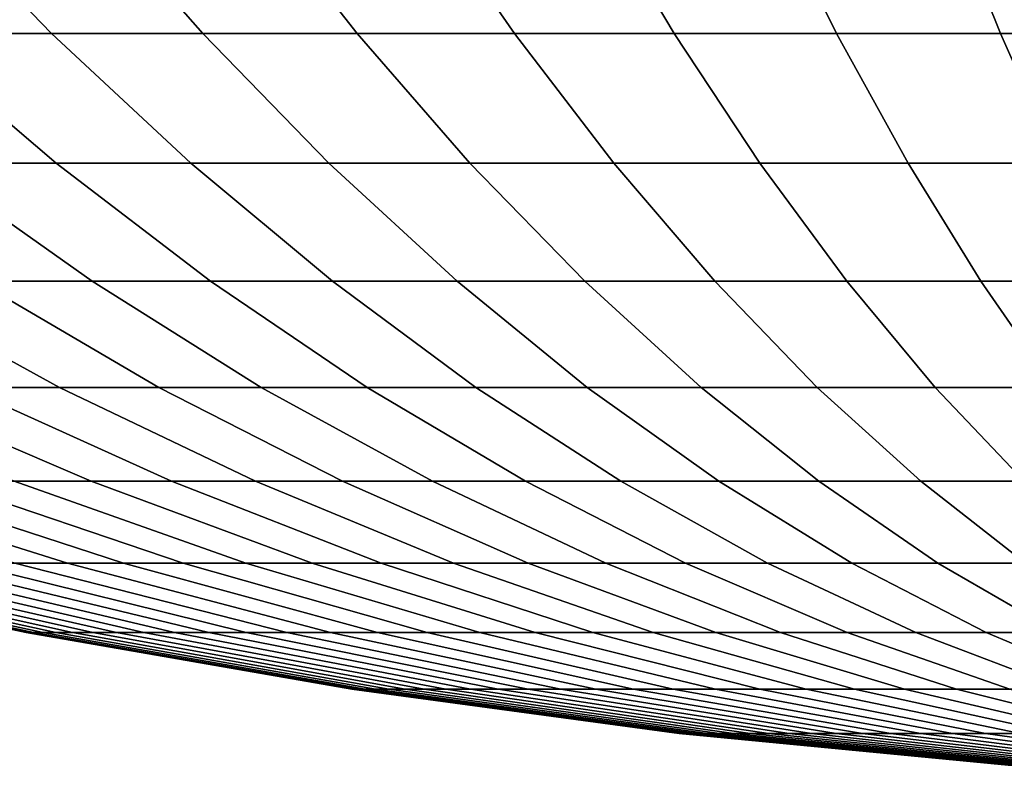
# Model space of a CAD drawing. Header units: metres. Extents: x -109 to 109, y -342 to 66.
# Tile 77 of 256: x -84.56 to -79.74, y -35.88 to -32.23. Entities that reach past the tile are written whole.
import ezdxf

# ---------------------------------------------------------------- set-up
doc = ezdxf.new("R2010")
doc.units = ezdxf.units.M
doc.layers.add('solid_K_24_62_16_000B91', color=7, linetype='CONTINUOUS')

msp = doc.modelspace()

# ---------------------------------------------------------------- linework, layer by layer
at = {"layer": 'solid_K_24_62_16_000B91'}
for points in [[(-85.119736, -32.298836, 14.929818), (-84.399582, -32.298836, 15.323051), (-85.068436, -31.607746, 16.620447), (-85.849564, -31.607746, 16.19392)], [(-84.399582, -32.298836, -15.323051), (-85.119736, -32.298836, -14.929818), (-85.849564, -31.607746, -16.19392), (-85.068436, -31.607746, -16.620447)], [(-84.399582, -32.298836, 15.323051), (-83.661537, -32.298836, 15.681572), (-84.267899, -31.607746, 17.009325), (-85.068436, -31.607746, 16.620447)], [(-83.661537, -32.298836, -15.681572), (-84.399582, -32.298836, -15.323051), (-85.068436, -31.607746, -16.620447), (-84.267899, -31.607746, -17.009325)], [(-83.661537, -32.298836, 15.681572), (-82.907265, -32.298836, 16.00457), (-83.44976, -31.607746, 17.359671), (-84.267899, -31.607746, 17.009325)], [(-82.907265, -32.298836, -16.00457), (-83.661537, -32.298836, -15.681572), (-84.267899, -31.607746, -17.009325), (-83.44976, -31.607746, -17.359671)], [(-82.907265, -32.298836, 16.00457), (-82.138481, -32.298836, 16.291311), (-82.615883, -31.607746, 17.670691), (-83.44976, -31.607746, 17.359671)], [(-82.138481, -32.298836, -16.291311), (-82.907265, -32.298836, -16.00457), (-83.44976, -31.607746, -17.359671), (-82.615883, -31.607746, -17.670691)], [(-82.138481, -32.298836, 16.291311), (-81.356918, -32.298836, 16.541149), (-81.76815, -31.607746, 17.941681), (-82.615883, -31.607746, 17.670691)], [(-81.356918, -32.298836, -16.541149), (-82.138481, -32.298836, -16.291311), (-82.615883, -31.607746, -17.670691), (-81.76815, -31.607746, -17.941681)], [(-81.356918, -32.298836, 16.541149), (-80.564362, -32.298836, 16.753515), (-80.908485, -31.607746, 18.172029), (-81.76815, -31.607746, 17.941681)], [(-80.564362, -32.298836, -16.753515), (-81.356918, -32.298836, -16.541149), (-81.76815, -31.607746, -17.941681), (-80.908485, -31.607746, -18.172029)], [(-80.564362, -32.298836, 16.753515), (-79.762589, -32.298836, 16.927929), (-80.038834, -31.607746, 18.36121), (-80.908485, -31.607746, 18.172029)], [(-79.762589, -32.298836, -16.927929), (-80.564362, -32.298836, -16.753515), (-80.908485, -31.607746, -18.172029), (-80.038834, -31.607746, -18.36121)], [(-79.762589, -32.298836, 16.927929), (-78.95343, -32.298836, 17.063995), (-79.161163, -31.607746, 18.508799), (-80.038834, -31.607746, 18.36121)], [(-78.95343, -32.298836, -17.063995), (-79.762589, -32.298836, -16.927929), (-80.038834, -31.607746, -18.36121), (-79.161163, -31.607746, -18.508799)], [(-85.820358, -32.298836, -14.502764), (-85.119736, -32.298836, -14.929818), (-84.377159, -32.933292, -13.643641), (-85.017426, -32.933292, -13.253377)], [(-85.119736, -32.298836, 14.929818), (-85.820358, -32.298836, 14.502764), (-85.017426, -32.933292, 13.253377), (-84.377159, -32.933292, 13.643641)], [(-85.119736, -32.298836, -14.929818), (-84.399582, -32.298836, -15.323051), (-83.719048, -32.933292, -14.002998), (-84.377159, -32.933292, -13.643641)], [(-84.399582, -32.298836, 15.323051), (-85.119736, -32.298836, 14.929818), (-84.377159, -32.933292, 13.643641), (-83.719048, -32.933292, 14.002998)], [(-84.399582, -32.298836, -15.323051), (-83.661537, -32.298836, -15.681572), (-83.044579, -32.933292, -14.330633), (-83.719048, -32.933292, -14.002998)], [(-83.661537, -32.298836, 15.681572), (-84.399582, -32.298836, 15.323051), (-83.719048, -32.933292, 14.002998), (-83.044579, -32.933292, 14.330633)], [(-83.661537, -32.298836, -15.681572), (-82.907265, -32.298836, -16.00457), (-82.355286, -32.933292, -14.625806), (-83.044579, -32.933292, -14.330633)], [(-82.907265, -32.298836, 16.00457), (-83.661537, -32.298836, 15.681572), (-83.044579, -32.933292, 14.330633), (-82.355286, -32.933292, 14.625806)], [(-82.907265, -32.298836, -16.00457), (-82.138481, -32.298836, -16.291311), (-81.652733, -32.933292, -14.887845), (-82.355286, -32.933292, -14.625806)], [(-82.138481, -32.298836, 16.291311), (-82.907265, -32.298836, 16.00457), (-82.355286, -32.933292, 14.625806), (-81.652733, -32.933292, 14.887845)], [(-82.138481, -32.298836, -16.291311), (-81.356918, -32.298836, -16.541149), (-80.938507, -32.933292, -15.116159), (-81.652733, -32.933292, -14.887845)], [(-81.356918, -32.298836, 16.541149), (-82.138481, -32.298836, 16.291311), (-81.652733, -32.933292, 14.887845), (-80.938507, -32.933292, 15.116159)], [(-81.356918, -32.298836, -16.541149), (-80.564362, -32.298836, -16.753515), (-80.214218, -32.933292, -15.31023), (-80.938507, -32.933292, -15.116159)], [(-80.564362, -32.298836, 16.753515), (-81.356918, -32.298836, 16.541149), (-80.938507, -32.933292, 15.116159), (-80.214218, -32.933292, 15.31023)], [(-80.564362, -32.298836, -16.753515), (-79.762589, -32.298836, -16.927929), (-79.481522, -32.933292, -15.469619), (-80.214218, -32.933292, -15.31023)], [(-79.762589, -32.298836, 16.927929), (-80.564362, -32.298836, 16.753515), (-80.214218, -32.933292, 15.31023), (-79.481522, -32.933292, 15.469619)], [(-79.762589, -32.298836, -16.927929), (-78.95343, -32.298836, -17.063995), (-78.742073, -32.933292, -15.593964), (-79.481522, -32.933292, -15.469619)], [(-78.95343, -32.298836, 17.063995), (-79.762589, -32.298836, 16.927929), (-79.481522, -32.933292, 15.469619), (-78.742073, -32.933292, 15.593964)], [(-85.638405, -32.933292, -12.83309), (-85.017426, -32.933292, -13.253377), (-84.201904, -33.510189, -11.984394), (-84.76342, -33.510189, -11.604349)], [(-85.017426, -32.933292, 13.253377), (-85.638405, -32.933292, 12.83309), (-84.76342, -33.510189, 11.604349), (-84.201904, -33.510189, 11.984394)], [(-85.017426, -32.933292, -13.253377), (-84.377159, -32.933292, -13.643641), (-83.62294, -33.510189, -12.337292), (-84.201904, -33.510189, -11.984394)], [(-84.377159, -32.933292, 13.643641), (-85.017426, -32.933292, 13.253377), (-84.201904, -33.510189, 11.984394), (-83.62294, -33.510189, 12.337292)], [(-84.377159, -32.933292, -13.643641), (-83.719048, -32.933292, -14.002998), (-83.02784, -33.510189, -12.662241), (-83.62294, -33.510189, -12.337292)], [(-83.719048, -32.933292, 14.002998), (-84.377159, -32.933292, 13.643641), (-83.62294, -33.510189, 12.337292), (-83.02784, -33.510189, 12.662241)], [(-83.719048, -32.933292, -14.002998), (-83.044579, -32.933292, -14.330633), (-82.417953, -33.510189, -12.958506), (-83.02784, -33.510189, -12.662241)], [(-83.044579, -32.933292, 14.330633), (-83.719048, -32.933292, 14.002998), (-83.02784, -33.510189, 12.662241), (-82.417953, -33.510189, 12.958506)], [(-83.044579, -32.933292, -14.330633), (-82.355286, -32.933292, -14.625806), (-81.794655, -33.510189, -13.225415), (-82.417953, -33.510189, -12.958506)], [(-82.355286, -32.933292, 14.625806), (-83.044579, -32.933292, 14.330633), (-82.417953, -33.510189, 12.958506), (-81.794655, -33.510189, 13.225415)], [(-82.355286, -32.933292, -14.625806), (-81.652733, -32.933292, -14.887845), (-81.15937, -33.510189, -13.462365), (-81.794655, -33.510189, -13.225415)], [(-81.652733, -32.933292, 14.887845), (-82.355286, -32.933292, 14.625806), (-81.794655, -33.510189, 13.225415), (-81.15937, -33.510189, 13.462365)], [(-81.652733, -32.933292, -14.887845), (-80.938507, -32.933292, -15.116159), (-80.513527, -33.510189, -13.668819), (-81.15937, -33.510189, -13.462365)], [(-80.938507, -32.933292, 15.116159), (-81.652733, -32.933292, 14.887845), (-81.15937, -33.510189, 13.462365), (-80.513527, -33.510189, 13.668819)], [(-80.938507, -32.933292, -15.116159), (-80.214218, -32.933292, -15.31023), (-79.858589, -33.510189, -13.844308), (-80.513527, -33.510189, -13.668819)], [(-80.214218, -32.933292, 15.31023), (-80.938507, -32.933292, 15.116159), (-80.513527, -33.510189, 13.668819), (-79.858589, -33.510189, 13.844308)], [(-80.214218, -32.933292, -15.31023), (-79.481522, -32.933292, -15.469619), (-79.196053, -33.510189, -13.988436), (-79.858589, -33.510189, -13.844308)], [(-79.481522, -32.933292, 15.469619), (-80.214218, -32.933292, 15.31023), (-79.858589, -33.510189, 13.844308), (-79.196053, -33.510189, 13.988436)], [(-85.829063, -33.510189, -10.766315), (-85.306213, -33.510189, -11.198016), (-84.360741, -34.028664, -9.995743), (-84.827454, -34.028664, -9.610392)], [(-85.306213, -33.510189, 11.198016), (-85.829063, -33.510189, 10.766315), (-84.827454, -34.028664, 9.610392), (-84.360741, -34.028664, 9.995743)], [(-85.306213, -33.510189, -11.198016), (-84.76342, -33.510189, -11.604349), (-83.876221, -34.028664, -10.35845), (-84.360741, -34.028664, -9.995743)], [(-84.76342, -33.510189, 11.604349), (-85.306213, -33.510189, 11.198016), (-84.360741, -34.028664, 9.995743), (-83.876221, -34.028664, 10.35845)], [(-84.76342, -33.510189, -11.604349), (-84.201904, -33.510189, -11.984394), (-83.374992, -34.028664, -10.697692), (-83.876221, -34.028664, -10.35845)], [(-84.201904, -33.510189, 11.984394), (-84.76342, -33.510189, 11.604349), (-83.876221, -34.028664, 10.35845), (-83.374992, -34.028664, 10.697692)], [(-84.201904, -33.510189, -11.984394), (-83.62294, -33.510189, -12.337292), (-82.858185, -34.028664, -11.0127), (-83.374992, -34.028664, -10.697692)], [(-83.62294, -33.510189, 12.337292), (-84.201904, -33.510189, 11.984394), (-83.374992, -34.028664, 10.697692), (-82.858185, -34.028664, 11.0127)], [(-83.62294, -33.510189, -12.337292), (-83.02784, -33.510189, -12.662241), (-82.326981, -34.028664, -11.302761), (-82.858185, -34.028664, -11.0127)], [(-83.02784, -33.510189, 12.662241), (-83.62294, -33.510189, 12.337292), (-82.858185, -34.028664, 11.0127), (-82.326981, -34.028664, 11.302761)], [(-83.02784, -33.510189, -12.662241), (-82.417953, -33.510189, -12.958506), (-81.78257, -34.028664, -11.567218), (-82.326981, -34.028664, -11.302761)], [(-82.417953, -33.510189, 12.958506), (-83.02784, -33.510189, 12.662241), (-82.326981, -34.028664, 11.302761), (-81.78257, -34.028664, 11.567218)], [(-82.417953, -33.510189, -12.958506), (-81.794655, -33.510189, -13.225415), (-81.226196, -34.028664, -11.80547), (-81.78257, -34.028664, -11.567218)], [(-81.794655, -33.510189, 13.225415), (-82.417953, -33.510189, 12.958506), (-81.78257, -34.028664, 11.567218), (-81.226196, -34.028664, 11.80547)], [(-81.794655, -33.510189, -13.225415), (-81.15937, -33.510189, -13.462365), (-80.659119, -34.028664, -12.016981), (-81.226196, -34.028664, -11.80547)], [(-81.15937, -33.510189, 13.462365), (-81.794655, -33.510189, 13.225415), (-81.226196, -34.028664, 11.80547), (-80.659119, -34.028664, 12.016981)], [(-81.15937, -33.510189, -13.462365), (-80.513527, -33.510189, -13.668819), (-80.082619, -34.028664, -12.201268), (-80.659119, -34.028664, -12.016981)], [(-80.513527, -33.510189, 13.668819), (-81.15937, -33.510189, 13.462365), (-80.659119, -34.028664, 12.016981), (-80.082619, -34.028664, 12.201268)], [(-80.513527, -33.510189, -13.668819), (-79.858589, -33.510189, -13.844308), (-79.498001, -34.028664, -12.357916), (-80.082619, -34.028664, -12.201268)], [(-79.858589, -33.510189, 13.844308), (-80.513527, -33.510189, 13.668819), (-80.082619, -34.028664, 12.201268), (-79.498001, -34.028664, 12.357916)], [(-79.858589, -33.510189, -13.844308), (-79.196053, -33.510189, -13.988436), (-78.906586, -34.028664, -12.486569), (-79.498001, -34.028664, -12.357916)], [(-79.196053, -33.510189, 13.988436), (-79.858589, -33.510189, 13.844308), (-79.498001, -34.028664, 12.357916), (-78.906586, -34.028664, 12.486569)], [(-85.70327, -34.028664, -8.7753), (-85.275299, -34.028664, -9.20327), (-84.206848, -34.487953, -8.082706), (-84.58271, -34.487953, -7.706845)], [(-85.275299, -34.028664, 9.20327), (-85.70327, -34.028664, 8.7753), (-84.58271, -34.487953, 7.706845), (-84.206848, -34.487953, 8.082706)], [(-85.275299, -34.028664, -9.20327), (-84.827454, -34.028664, -9.610392), (-83.813522, -34.487953, -8.440258), (-84.206848, -34.487953, -8.082706)], [(-84.827454, -34.028664, 9.610392), (-85.275299, -34.028664, 9.20327), (-84.206848, -34.487953, 8.082706), (-83.813522, -34.487953, 8.440258)], [(-84.827454, -34.028664, -9.610392), (-84.360741, -34.028664, -9.995743), (-83.403641, -34.487953, -8.778689), (-83.813522, -34.487953, -8.440258)], [(-84.360741, -34.028664, 9.995743), (-84.827454, -34.028664, 9.610392), (-83.813522, -34.487953, 8.440258), (-83.403641, -34.487953, 8.778689)], [(-84.360741, -34.028664, -9.995743), (-83.876221, -34.028664, -10.35845), (-82.978111, -34.487953, -9.097235), (-83.403641, -34.487953, -8.778689)], [(-83.876221, -34.028664, 10.35845), (-84.360741, -34.028664, 9.995743), (-83.403641, -34.487953, 8.778689), (-82.978111, -34.487953, 9.097235)], [(-83.876221, -34.028664, -10.35845), (-83.374992, -34.028664, -10.697692), (-82.53791, -34.487953, -9.395172), (-82.978111, -34.487953, -9.097235)], [(-83.374992, -34.028664, 10.697692), (-83.876221, -34.028664, 10.35845), (-82.978111, -34.487953, 9.097235), (-82.53791, -34.487953, 9.395172)], [(-83.374992, -34.028664, -10.697692), (-82.858185, -34.028664, -11.0127), (-82.08403, -34.487953, -9.671825), (-82.53791, -34.487953, -9.395172)], [(-82.858185, -34.028664, 11.0127), (-83.374992, -34.028664, 10.697692), (-82.53791, -34.487953, 9.395172), (-82.08403, -34.487953, 9.671825)], [(-82.858185, -34.028664, -11.0127), (-82.326981, -34.028664, -11.302761), (-81.6175, -34.487953, -9.92657), (-82.08403, -34.487953, -9.671825)], [(-82.326981, -34.028664, 11.302761), (-82.858185, -34.028664, 11.0127), (-82.08403, -34.487953, 9.671825), (-81.6175, -34.487953, 9.92657)], [(-82.326981, -34.028664, -11.302761), (-81.78257, -34.028664, -11.567218), (-81.139381, -34.487953, -10.158827), (-81.6175, -34.487953, -9.92657)], [(-81.78257, -34.028664, 11.567218), (-82.326981, -34.028664, 11.302761), (-81.6175, -34.487953, 9.92657), (-81.139381, -34.487953, 10.158827)], [(-81.78257, -34.028664, -11.567218), (-81.226196, -34.028664, -11.80547), (-80.650749, -34.487953, -10.368071), (-81.139381, -34.487953, -10.158827)], [(-81.226196, -34.028664, 11.80547), (-81.78257, -34.028664, 11.567218), (-81.139381, -34.487953, 10.158827), (-80.650749, -34.487953, 10.368071)], [(-81.226196, -34.028664, -11.80547), (-80.659119, -34.028664, -12.016981), (-80.152718, -34.487953, -10.553828), (-80.650749, -34.487953, -10.368071)], [(-80.659119, -34.028664, 12.016981), (-81.226196, -34.028664, 11.80547), (-80.650749, -34.487953, 10.368071), (-80.152718, -34.487953, 10.553828)], [(-80.659119, -34.028664, -12.016981), (-80.082619, -34.028664, -12.201268), (-79.646408, -34.487953, -10.715677), (-80.152718, -34.487953, -10.553828)], [(-80.082619, -34.028664, 12.201268), (-80.659119, -34.028664, 12.016981), (-80.152718, -34.487953, 10.553828), (-79.646408, -34.487953, 10.715677)], [(-80.082619, -34.028664, -12.201268), (-79.498001, -34.028664, -12.357916), (-79.132973, -34.487953, -10.853252), (-79.646408, -34.487953, -10.715677)], [(-79.498001, -34.028664, 12.357916), (-80.082619, -34.028664, 12.201268), (-79.646408, -34.487953, 10.715677), (-79.132973, -34.487953, 10.853252)], [(-85.895172, -34.487953, -6.03791), (-85.597237, -34.487953, -6.478112), (-84.322571, -34.887379, -5.570426), (-84.578758, -34.887379, -5.191904)], [(-85.597237, -34.487953, 6.478112), (-85.895172, -34.487953, 6.03791), (-84.578758, -34.887379, 5.191904), (-84.322571, -34.887379, 5.570426)], [(-85.597237, -34.487953, -6.478112), (-85.278687, -34.487953, -6.903638), (-84.04866, -34.887379, -5.936329), (-84.322571, -34.887379, -5.570426)], [(-85.278687, -34.487953, 6.903638), (-85.597237, -34.487953, 6.478112), (-84.322571, -34.887379, 5.570426), (-84.04866, -34.887379, 5.936329)], [(-85.278687, -34.487953, -6.903638), (-84.940262, -34.487953, -7.313525), (-83.757645, -34.887379, -6.288785), (-84.04866, -34.887379, -5.936329)], [(-84.940262, -34.487953, 7.313525), (-85.278687, -34.487953, 6.903638), (-84.04866, -34.887379, 5.936329), (-83.757645, -34.887379, 6.288785)], [(-84.940262, -34.487953, -7.313525), (-84.58271, -34.487953, -7.706845), (-83.450195, -34.887379, -6.626995), (-83.757645, -34.887379, -6.288785)], [(-84.58271, -34.487953, 7.706845), (-84.940262, -34.487953, 7.313525), (-83.757645, -34.887379, 6.288785), (-83.450195, -34.887379, 6.626995)], [(-84.58271, -34.487953, -7.706845), (-84.206848, -34.487953, -8.082706), (-83.126991, -34.887379, -6.950192), (-83.450195, -34.887379, -6.626995)], [(-84.206848, -34.487953, 8.082706), (-84.58271, -34.487953, 7.706845), (-83.450195, -34.887379, 6.626995), (-83.126991, -34.887379, 6.950192)], [(-84.206848, -34.487953, -8.082706), (-83.813522, -34.487953, -8.440258), (-82.788788, -34.887379, -7.257645), (-83.126991, -34.887379, -6.950192)], [(-83.813522, -34.487953, 8.440258), (-84.206848, -34.487953, 8.082706), (-83.126991, -34.887379, 6.950192), (-82.788788, -34.887379, 7.257645)], [(-83.813522, -34.487953, -8.440258), (-83.403641, -34.487953, -8.778689), (-82.436333, -34.887379, -7.548657), (-82.788788, -34.887379, -7.257645)], [(-83.403641, -34.487953, 8.778689), (-83.813522, -34.487953, 8.440258), (-82.788788, -34.887379, 7.257645), (-82.436333, -34.887379, 7.548657)], [(-83.403641, -34.487953, -8.778689), (-82.978111, -34.487953, -9.097235), (-82.070427, -34.887379, -7.822569), (-82.436333, -34.887379, -7.548657)], [(-82.978111, -34.487953, 9.097235), (-83.403641, -34.487953, 8.778689), (-82.436333, -34.887379, 7.548657), (-82.070427, -34.887379, 7.822569)], [(-82.978111, -34.487953, -9.097235), (-82.53791, -34.487953, -9.395172), (-81.691902, -34.887379, -8.07876), (-82.070427, -34.887379, -7.822569)], [(-82.53791, -34.487953, 9.395172), (-82.978111, -34.487953, 9.097235), (-82.070427, -34.887379, 7.822569), (-81.691902, -34.887379, 8.07876)], [(-82.53791, -34.487953, -9.395172), (-82.08403, -34.487953, -9.671825), (-81.30162, -34.887379, -8.31665), (-81.691902, -34.887379, -8.07876)], [(-82.08403, -34.487953, 9.671825), (-82.53791, -34.487953, 9.395172), (-81.691902, -34.887379, 8.07876), (-81.30162, -34.887379, 8.31665)], [(-82.08403, -34.487953, -9.671825), (-81.6175, -34.487953, -9.92657), (-80.900459, -34.887379, -8.535701), (-81.30162, -34.887379, -8.31665)], [(-81.6175, -34.487953, 9.92657), (-82.08403, -34.487953, 9.671825), (-81.30162, -34.887379, 8.31665), (-80.900459, -34.887379, 8.535701)], [(-81.6175, -34.487953, -9.92657), (-81.139381, -34.487953, -10.158827), (-80.489334, -34.887379, -8.735415), (-80.900459, -34.887379, -8.535701)], [(-81.139381, -34.487953, 10.158827), (-81.6175, -34.487953, 9.92657), (-80.900459, -34.887379, 8.535701), (-80.489334, -34.887379, 8.735415)], [(-81.139381, -34.487953, -10.158827), (-80.650749, -34.487953, -10.368071), (-80.06916, -34.887379, -8.91534), (-80.489334, -34.887379, -8.735415)], [(-80.650749, -34.487953, 10.368071), (-81.139381, -34.487953, 10.158827), (-80.489334, -34.887379, 8.735415), (-80.06916, -34.887379, 8.91534)], [(-80.650749, -34.487953, -10.368071), (-80.152718, -34.487953, -10.553828), (-79.640915, -34.887379, -9.07507), (-80.06916, -34.887379, -8.91534)], [(-80.152718, -34.487953, 10.553828), (-80.650749, -34.487953, 10.368071), (-80.06916, -34.887379, 8.91534), (-79.640915, -34.887379, 9.07507)], [(-80.152718, -34.487953, -10.553828), (-79.646408, -34.487953, -10.715677), (-79.205544, -34.887379, -9.214242), (-79.640915, -34.887379, -9.07507)], [(-79.646408, -34.487953, 10.715677), (-80.152718, -34.487953, 10.553828), (-79.640915, -34.887379, 9.07507), (-79.205544, -34.887379, 9.214242)], [(-86.103241, -34.887379), (-86.092361, -34.887379, -0.456941), (-84.515129, -35.226349, -0.381808), (-84.524223, -35.226349)], [(-86.092361, -34.887379, 0.456941), (-86.103241, -34.887379), (-84.524223, -35.226349), (-84.515129, -35.226349, 0.381808)], [(-86.092361, -34.887379, -0.456941), (-86.059753, -34.887379, -0.912846), (-84.487885, -35.226349, -0.762751), (-84.515129, -35.226349, -0.381808)], [(-86.059753, -34.887379, 0.912846), (-86.092361, -34.887379, 0.456941), (-84.515129, -35.226349, 0.381808), (-84.487885, -35.226349, 0.762751)], [(-86.059753, -34.887379, -0.912846), (-86.005493, -34.887379, -1.366684), (-84.442543, -35.226349, -1.141966), (-84.487885, -35.226349, -0.762751)], [(-86.005493, -34.887379, 1.366684), (-86.059753, -34.887379, 0.912846), (-84.487885, -35.226349, 0.762751), (-84.442543, -35.226349, 1.141966)], [(-86.005493, -34.887379, -1.366684), (-85.929695, -34.887379, -1.817425), (-84.379211, -35.226349, -1.518594), (-84.442543, -35.226349, -1.141966)], [(-85.929695, -34.887379, 1.817425), (-86.005493, -34.887379, 1.366684), (-84.442543, -35.226349, 1.141966), (-84.379211, -35.226349, 1.518594)], [(-85.929695, -34.887379, -1.817425), (-85.832542, -34.887379, -2.26405), (-84.298027, -35.226349, -1.891782), (-84.379211, -35.226349, -1.518594)], [(-85.832542, -34.887379, 2.26405), (-85.929695, -34.887379, 1.817425), (-84.379211, -35.226349, 1.518594), (-84.298027, -35.226349, 1.891782)], [(-85.832542, -34.887379, -2.26405), (-85.714241, -34.887379, -2.705546), (-84.199181, -35.226349, -2.260684), (-84.298027, -35.226349, -1.891782)], [(-85.714241, -34.887379, 2.705546), (-85.832542, -34.887379, 2.26405), (-84.298027, -35.226349, 1.891782), (-84.199181, -35.226349, 2.260684)], [(-85.714241, -34.887379, -2.705546), (-85.575073, -34.887379, -3.140912), (-84.082893, -35.226349, -2.624465), (-84.199181, -35.226349, -2.260684)], [(-85.575073, -34.887379, 3.140912), (-85.714241, -34.887379, 2.705546), (-84.199181, -35.226349, 2.260684), (-84.082893, -35.226349, 2.624465)], [(-85.575073, -34.887379, -3.140912), (-85.415344, -34.887379, -3.569164), (-83.949432, -35.226349, -2.982301), (-84.082893, -35.226349, -2.624465)], [(-85.415344, -34.887379, 3.569164), (-85.575073, -34.887379, 3.140912), (-84.082893, -35.226349, 2.624465), (-83.949432, -35.226349, 2.982301)], [(-85.415344, -34.887379, -3.569164), (-85.235413, -34.887379, -3.98933), (-83.799088, -35.226349, -3.333382), (-83.949432, -35.226349, -2.982301)], [(-85.235413, -34.887379, 3.98933), (-85.415344, -34.887379, 3.569164), (-83.949432, -35.226349, 2.982301), (-83.799088, -35.226349, 3.333382)], [(-85.235413, -34.887379, -3.98933), (-85.035698, -34.887379, -4.40046), (-83.63221, -35.226349, -3.676911), (-83.799088, -35.226349, -3.333382)], [(-85.035698, -34.887379, 4.40046), (-85.235413, -34.887379, 3.98933), (-83.799088, -35.226349, 3.333382), (-83.63221, -35.226349, 3.676911)], [(-85.035698, -34.887379, -4.40046), (-84.81665, -34.887379, -4.80162), (-83.449181, -35.226349, -4.01211), (-83.63221, -35.226349, -3.676911)], [(-84.81665, -34.887379, 4.80162), (-85.035698, -34.887379, 4.40046), (-83.63221, -35.226349, 3.676911), (-83.449181, -35.226349, 4.01211)], [(-84.81665, -34.887379, -4.80162), (-84.578758, -34.887379, -5.191904), (-83.250404, -35.226349, -4.338221), (-83.449181, -35.226349, -4.01211)], [(-84.578758, -34.887379, 5.191904), (-84.81665, -34.887379, 4.80162), (-83.449181, -35.226349, 4.01211), (-83.250404, -35.226349, 4.338221)], [(-84.578758, -34.887379, -5.191904), (-84.322571, -34.887379, -5.570426), (-83.036339, -35.226349, -4.654504), (-83.250404, -35.226349, -4.338221)], [(-84.322571, -34.887379, 5.570426), (-84.578758, -34.887379, 5.191904), (-83.250404, -35.226349, 4.338221), (-83.036339, -35.226349, 4.654504)], [(-84.322571, -34.887379, -5.570426), (-84.04866, -34.887379, -5.936329), (-82.807465, -35.226349, -4.960244), (-83.036339, -35.226349, -4.654504)], [(-84.04866, -34.887379, 5.936329), (-84.322571, -34.887379, 5.570426), (-83.036339, -35.226349, 4.654504), (-82.807465, -35.226349, 4.960244)], [(-84.04866, -34.887379, -5.936329), (-83.757645, -34.887379, -6.288785), (-82.564301, -35.226349, -5.254747), (-82.807465, -35.226349, -4.960244)], [(-83.757645, -34.887379, 6.288785), (-84.04866, -34.887379, 5.936329), (-82.807465, -35.226349, 4.960244), (-82.564301, -35.226349, 5.254747)], [(-83.757645, -34.887379, -6.288785), (-83.450195, -34.887379, -6.626995), (-82.307404, -35.226349, -5.537346), (-82.564301, -35.226349, -5.254747)], [(-83.450195, -34.887379, 6.626995), (-83.757645, -34.887379, 6.288785), (-82.564301, -35.226349, 5.254747), (-82.307404, -35.226349, 5.537346)], [(-83.450195, -34.887379, -6.626995), (-83.126991, -34.887379, -6.950192), (-82.037346, -35.226349, -5.807401), (-82.307404, -35.226349, -5.537346)], [(-83.126991, -34.887379, 6.950192), (-83.450195, -34.887379, 6.626995), (-82.307404, -35.226349, 5.537346), (-82.037346, -35.226349, 5.807401)], [(-83.126991, -34.887379, -6.950192), (-82.788788, -34.887379, -7.257645), (-81.754745, -35.226349, -6.064301), (-82.037346, -35.226349, -5.807401)], [(-82.788788, -34.887379, 7.257645), (-83.126991, -34.887379, 6.950192), (-82.037346, -35.226349, 5.807401), (-81.754745, -35.226349, 6.064301)], [(-82.788788, -34.887379, -7.257645), (-82.436333, -34.887379, -7.548657), (-81.460243, -35.226349, -6.307463), (-81.754745, -35.226349, -6.064301)], [(-82.436333, -34.887379, 7.548657), (-82.788788, -34.887379, 7.257645), (-81.754745, -35.226349, 6.064301), (-81.460243, -35.226349, 6.307463)], [(-82.436333, -34.887379, -7.548657), (-82.070427, -34.887379, -7.822569), (-81.154503, -35.226349, -6.536337), (-81.460243, -35.226349, -6.307463)], [(-82.070427, -34.887379, 7.822569), (-82.436333, -34.887379, 7.548657), (-81.460243, -35.226349, 6.307463), (-81.154503, -35.226349, 6.536337)], [(-82.070427, -34.887379, -7.822569), (-81.691902, -34.887379, -8.07876), (-80.838219, -35.226349, -6.750404), (-81.154503, -35.226349, -6.536337)], [(-81.691902, -34.887379, 8.07876), (-82.070427, -34.887379, 7.822569), (-81.154503, -35.226349, 6.536337), (-80.838219, -35.226349, 6.750404)], [(-81.691902, -34.887379, -8.07876), (-81.30162, -34.887379, -8.31665), (-80.512108, -35.226349, -6.949179), (-80.838219, -35.226349, -6.750404)], [(-81.30162, -34.887379, 8.31665), (-81.691902, -34.887379, 8.07876), (-80.838219, -35.226349, 6.750404), (-80.512108, -35.226349, 6.949179)], [(-81.30162, -34.887379, -8.31665), (-80.900459, -34.887379, -8.535701), (-80.17691, -35.226349, -7.132211), (-80.512108, -35.226349, -6.949179)], [(-80.900459, -34.887379, 8.535701), (-81.30162, -34.887379, 8.31665), (-80.512108, -35.226349, 6.949179), (-80.17691, -35.226349, 7.132211)], [(-80.900459, -34.887379, -8.535701), (-80.489334, -34.887379, -8.735415), (-79.833382, -35.226349, -7.299088), (-80.17691, -35.226349, -7.132211)], [(-80.489334, -34.887379, 8.735415), (-80.900459, -34.887379, 8.535701), (-80.17691, -35.226349, 7.132211), (-79.833382, -35.226349, 7.299088)], [(-80.489334, -34.887379, -8.735415), (-80.06916, -34.887379, -8.91534), (-79.4823, -35.226349, -7.449429), (-79.833382, -35.226349, -7.299088)], [(-80.06916, -34.887379, 8.91534), (-80.489334, -34.887379, 8.735415), (-79.833382, -35.226349, 7.299088), (-79.4823, -35.226349, 7.449429)], [(-80.06916, -34.887379, -8.91534), (-79.640915, -34.887379, -9.07507), (-79.124466, -35.226349, -7.582895), (-79.4823, -35.226349, -7.449429)], [(-79.640915, -34.887379, 9.07507), (-80.06916, -34.887379, 8.91534), (-79.4823, -35.226349, 7.449429), (-79.124466, -35.226349, 7.582895)], [(-84.524223, -35.226349), (-84.515129, -35.226349, -0.381808), (-82.926048, -35.504364, -0.30611), (-82.933334, -35.504364)], [(-84.515129, -35.226349, 0.381808), (-84.524223, -35.226349), (-82.933334, -35.504364), (-82.926048, -35.504364, 0.30611)], [(-84.515129, -35.226349, -0.381808), (-84.487885, -35.226349, -0.762751), (-82.904205, -35.504364, -0.611527), (-82.926048, -35.504364, -0.30611)], [(-84.487885, -35.226349, 0.762751), (-84.515129, -35.226349, 0.381808), (-82.926048, -35.504364, 0.30611), (-82.904205, -35.504364, 0.611527)], [(-84.487885, -35.226349, -0.762751), (-84.442543, -35.226349, -1.141966), (-82.867851, -35.504364, -0.915559), (-82.904205, -35.504364, -0.611527)], [(-84.442543, -35.226349, 1.141966), (-84.487885, -35.226349, 0.762751), (-82.904205, -35.504364, 0.611527), (-82.867851, -35.504364, 0.915559)], [(-84.442543, -35.226349, -1.141966), (-84.379211, -35.226349, -1.518594), (-82.817078, -35.504364, -1.217517), (-82.867851, -35.504364, -0.915559)], [(-84.379211, -35.226349, 1.518594), (-84.442543, -35.226349, 1.141966), (-82.867851, -35.504364, 0.915559), (-82.817078, -35.504364, 1.217517)], [(-84.379211, -35.226349, -1.518594), (-84.298027, -35.226349, -1.891782), (-82.751991, -35.504364, -1.516716), (-82.817078, -35.504364, -1.217517)], [(-84.298027, -35.226349, 1.891782), (-84.379211, -35.226349, 1.518594), (-82.817078, -35.504364, 1.217517), (-82.751991, -35.504364, 1.516716)], [(-84.298027, -35.226349, -1.891782), (-84.199181, -35.226349, -2.260684), (-82.672737, -35.504364, -1.81248), (-82.751991, -35.504364, -1.516716)], [(-84.199181, -35.226349, 2.260684), (-84.298027, -35.226349, 1.891782), (-82.751991, -35.504364, 1.516716), (-82.672737, -35.504364, 1.81248)], [(-84.199181, -35.226349, -2.260684), (-84.082893, -35.226349, -2.624465), (-82.579506, -35.504364, -2.104138), (-82.672737, -35.504364, -1.81248)], [(-84.082893, -35.226349, 2.624465), (-84.199181, -35.226349, 2.260684), (-82.672737, -35.504364, 1.81248), (-82.579506, -35.504364, 2.104138)], [(-84.082893, -35.226349, -2.624465), (-83.949432, -35.226349, -2.982301), (-82.472504, -35.504364, -2.391029), (-82.579506, -35.504364, -2.104138)], [(-83.949432, -35.226349, 2.982301), (-84.082893, -35.226349, 2.624465), (-82.579506, -35.504364, 2.104138), (-82.472504, -35.504364, 2.391029)], [(-83.949432, -35.226349, -2.982301), (-83.799088, -35.226349, -3.333382), (-82.351967, -35.504364, -2.672504), (-82.472504, -35.504364, -2.391029)], [(-83.799088, -35.226349, 3.333382), (-83.949432, -35.226349, 2.982301), (-82.472504, -35.504364, 2.391029), (-82.351967, -35.504364, 2.672504)], [(-83.799088, -35.226349, -3.333382), (-83.63221, -35.226349, -3.676911), (-82.218178, -35.504364, -2.947925), (-82.351967, -35.504364, -2.672504)], [(-83.63221, -35.226349, 3.676911), (-83.799088, -35.226349, 3.333382), (-82.351967, -35.504364, 2.672504), (-82.218178, -35.504364, 2.947925)], [(-83.63221, -35.226349, -3.676911), (-83.449181, -35.226349, -4.01211), (-82.071434, -35.504364, -3.216668), (-82.218178, -35.504364, -2.947925)], [(-83.449181, -35.226349, 4.01211), (-83.63221, -35.226349, 3.676911), (-82.218178, -35.504364, 2.947925), (-82.071434, -35.504364, 3.216668)], [(-83.449181, -35.226349, -4.01211), (-83.250404, -35.226349, -4.338221), (-81.912064, -35.504364, -3.478124), (-82.071434, -35.504364, -3.216668)], [(-83.250404, -35.226349, 4.338221), (-83.449181, -35.226349, 4.01211), (-82.071434, -35.504364, 3.216668), (-81.912064, -35.504364, 3.478124)], [(-83.250404, -35.226349, -4.338221), (-83.036339, -35.226349, -4.654504), (-81.74044, -35.504364, -3.731701), (-81.912064, -35.504364, -3.478124)], [(-83.036339, -35.226349, 4.654504), (-83.250404, -35.226349, 4.338221), (-81.912064, -35.504364, 3.478124), (-81.74044, -35.504364, 3.731701)], [(-83.036339, -35.226349, -4.654504), (-82.807465, -35.226349, -4.960244), (-81.556946, -35.504364, -3.976824), (-81.74044, -35.504364, -3.731701)], [(-82.807465, -35.226349, 4.960244), (-83.036339, -35.226349, 4.654504), (-81.74044, -35.504364, 3.731701), (-81.556946, -35.504364, 3.976824)], [(-82.807465, -35.226349, -4.960244), (-82.564301, -35.226349, -5.254747), (-81.361992, -35.504364, -4.212939), (-81.556946, -35.504364, -3.976824)], [(-82.564301, -35.226349, 5.254747), (-82.807465, -35.226349, 4.960244), (-81.556946, -35.504364, 3.976824), (-81.361992, -35.504364, 4.212939)], [(-82.564301, -35.226349, -5.254747), (-82.307404, -35.226349, -5.537346), (-81.156021, -35.504364, -4.43951), (-81.361992, -35.504364, -4.212939)], [(-82.307404, -35.226349, 5.537346), (-82.564301, -35.226349, 5.254747), (-81.361992, -35.504364, 4.212939), (-81.156021, -35.504364, 4.43951)], [(-82.307404, -35.226349, -5.537346), (-82.037346, -35.226349, -5.807401), (-80.939507, -35.504364, -4.656024), (-81.156021, -35.504364, -4.43951)], [(-82.037346, -35.226349, 5.807401), (-82.307404, -35.226349, 5.537346), (-81.156021, -35.504364, 4.43951), (-80.939507, -35.504364, 4.656024)], [(-82.037346, -35.226349, -5.807401), (-81.754745, -35.226349, -6.064301), (-80.712936, -35.504364, -4.86199), (-80.939507, -35.504364, -4.656024)], [(-81.754745, -35.226349, 6.064301), (-82.037346, -35.226349, 5.807401), (-80.939507, -35.504364, 4.656024), (-80.712936, -35.504364, 4.86199)], [(-81.754745, -35.226349, -6.064301), (-81.460243, -35.226349, -6.307463), (-80.476822, -35.504364, -5.056943), (-80.712936, -35.504364, -4.86199)], [(-81.460243, -35.226349, 6.307463), (-81.754745, -35.226349, 6.064301), (-80.712936, -35.504364, 4.86199), (-80.476822, -35.504364, 5.056943)], [(-81.460243, -35.226349, -6.307463), (-81.154503, -35.226349, -6.536337), (-80.231697, -35.504364, -5.24044), (-80.476822, -35.504364, -5.056943)], [(-81.154503, -35.226349, 6.536337), (-81.460243, -35.226349, 6.307463), (-80.476822, -35.504364, 5.056943), (-80.231697, -35.504364, 5.24044)], [(-81.154503, -35.226349, -6.536337), (-80.838219, -35.226349, -6.750404), (-79.978127, -35.504364, -5.412066), (-80.231697, -35.504364, -5.24044)], [(-80.838219, -35.226349, 6.750404), (-81.154503, -35.226349, 6.536337), (-80.231697, -35.504364, 5.24044), (-79.978127, -35.504364, 5.412066)], [(-80.838219, -35.226349, -6.750404), (-80.512108, -35.226349, -6.949179), (-79.716667, -35.504364, -5.571432), (-79.978127, -35.504364, -5.412066)], [(-80.512108, -35.226349, 6.949179), (-80.838219, -35.226349, 6.750404), (-79.978127, -35.504364, 5.412066), (-79.716667, -35.504364, 5.571432)], [(-80.512108, -35.226349, -6.949179), (-80.17691, -35.226349, -7.132211), (-79.447922, -35.504364, -5.718176), (-79.716667, -35.504364, -5.571432)], [(-80.17691, -35.226349, 7.132211), (-80.512108, -35.226349, 6.949179), (-79.716667, -35.504364, 5.571432), (-79.447922, -35.504364, 5.718176)], [(-80.17691, -35.226349, -7.132211), (-79.833382, -35.226349, -7.299088), (-79.172501, -35.504364, -5.851968), (-79.447922, -35.504364, -5.718176)], [(-79.833382, -35.226349, 7.299088), (-80.17691, -35.226349, 7.132211), (-79.447922, -35.504364, 5.718176), (-79.172501, -35.504364, 5.851968)], [(-79.833382, -35.226349, -7.299088), (-79.4823, -35.226349, -7.449429), (-78.891029, -35.504364, -5.972502), (-79.172501, -35.504364, -5.851968)], [(-79.4823, -35.226349, 7.449429), (-79.833382, -35.226349, 7.299088), (-79.172501, -35.504364, 5.851968), (-78.891029, -35.504364, 5.972502)], [(-82.933334, -35.504364), (-82.926048, -35.504364, -0.30611), (-81.327461, -35.721012, -0.22996), (-81.332939, -35.721012)], [(-82.926048, -35.504364, 0.30611), (-82.933334, -35.504364), (-81.332939, -35.721012), (-81.327461, -35.721012, 0.22996)], [(-82.926048, -35.504364, -0.30611), (-82.904205, -35.504364, -0.611527), (-81.311058, -35.721012, -0.4594), (-81.327461, -35.721012, -0.22996)], [(-82.904205, -35.504364, 0.611527), (-82.926048, -35.504364, 0.30611), (-81.327461, -35.721012, 0.22996), (-81.311058, -35.721012, 0.4594)], [(-82.904205, -35.504364, -0.611527), (-82.867851, -35.504364, -0.915559), (-81.283745, -35.721012, -0.687799), (-81.311058, -35.721012, -0.4594)], [(-82.867851, -35.504364, 0.915559), (-82.904205, -35.504364, 0.611527), (-81.311058, -35.721012, 0.4594), (-81.283745, -35.721012, 0.687799)], [(-82.867851, -35.504364, -0.915559), (-82.817078, -35.504364, -1.217517), (-81.245598, -35.721012, -0.91464), (-81.283745, -35.721012, -0.687799)], [(-82.817078, -35.504364, 1.217517), (-82.867851, -35.504364, 0.915559), (-81.283745, -35.721012, 0.687799), (-81.245598, -35.721012, 0.91464)], [(-82.817078, -35.504364, -1.217517), (-82.751991, -35.504364, -1.516716), (-81.196709, -35.721012, -1.139408), (-81.245598, -35.721012, -0.91464)], [(-82.751991, -35.504364, 1.516716), (-82.817078, -35.504364, 1.217517), (-81.245598, -35.721012, 0.91464), (-81.196709, -35.721012, 1.139408)], [(-82.751991, -35.504364, -1.516716), (-82.672737, -35.504364, -1.81248), (-81.137169, -35.721012, -1.361596), (-81.196709, -35.721012, -1.139408)], [(-82.672737, -35.504364, 1.81248), (-82.751991, -35.504364, 1.516716), (-81.196709, -35.721012, 1.139408), (-81.137169, -35.721012, 1.361596)], [(-82.672737, -35.504364, -1.81248), (-82.579506, -35.504364, -2.104138), (-81.067131, -35.721012, -1.580699), (-81.137169, -35.721012, -1.361596)], [(-82.579506, -35.504364, 2.104138), (-82.672737, -35.504364, 1.81248), (-81.137169, -35.721012, 1.361596), (-81.067131, -35.721012, 1.580699)], [(-82.579506, -35.504364, -2.104138), (-82.472504, -35.504364, -2.391029), (-80.986748, -35.721012, -1.796222), (-81.067131, -35.721012, -1.580699)], [(-82.472504, -35.504364, 2.391029), (-82.579506, -35.504364, 2.104138), (-81.067131, -35.721012, 1.580699), (-80.986748, -35.721012, 1.796222)], [(-82.472504, -35.504364, -2.391029), (-82.351967, -35.504364, -2.672504), (-80.896194, -35.721012, -2.007675), (-80.986748, -35.721012, -1.796222)], [(-82.351967, -35.504364, 2.672504), (-82.472504, -35.504364, 2.391029), (-80.986748, -35.721012, 1.796222), (-80.896194, -35.721012, 2.007675)], [(-82.351967, -35.504364, -2.672504), (-82.218178, -35.504364, -2.947925), (-80.795685, -35.721012, -2.214581), (-80.896194, -35.721012, -2.007675)], [(-82.218178, -35.504364, 2.947925), (-82.351967, -35.504364, 2.672504), (-80.896194, -35.721012, 2.007675), (-80.795685, -35.721012, 2.214581)], [(-82.218178, -35.504364, -2.947925), (-82.071434, -35.504364, -3.216668), (-80.685448, -35.721012, -2.416469), (-80.795685, -35.721012, -2.214581)], [(-82.071434, -35.504364, 3.216668), (-82.218178, -35.504364, 2.947925), (-80.795685, -35.721012, 2.214581), (-80.685448, -35.721012, 2.416469)], [(-82.071434, -35.504364, -3.216668), (-81.912064, -35.504364, -3.478124), (-80.565727, -35.721012, -2.612884), (-80.685448, -35.721012, -2.416469)], [(-81.912064, -35.504364, 3.478124), (-82.071434, -35.504364, 3.216668), (-80.685448, -35.721012, 2.416469), (-80.565727, -35.721012, 2.612884)], [(-81.912064, -35.504364, -3.478124), (-81.74044, -35.504364, -3.731701), (-80.436798, -35.721012, -2.803379), (-80.565727, -35.721012, -2.612884)], [(-81.74044, -35.504364, 3.731701), (-81.912064, -35.504364, 3.478124), (-80.565727, -35.721012, 2.612884), (-80.436798, -35.721012, 2.803379)], [(-81.74044, -35.504364, -3.731701), (-81.556946, -35.504364, -3.976824), (-80.298943, -35.721012, -2.987524), (-80.436798, -35.721012, -2.803379)], [(-81.556946, -35.504364, 3.976824), (-81.74044, -35.504364, 3.731701), (-80.436798, -35.721012, 2.803379), (-80.298943, -35.721012, 2.987524)], [(-81.556946, -35.504364, -3.976824), (-81.361992, -35.504364, -4.212939), (-80.152489, -35.721012, -3.164901), (-80.298943, -35.721012, -2.987524)], [(-81.361992, -35.504364, 4.212939), (-81.556946, -35.504364, 3.976824), (-80.298943, -35.721012, 2.987524), (-80.152489, -35.721012, 3.164901)], [(-81.361992, -35.504364, -4.212939), (-81.156021, -35.504364, -4.43951), (-79.997765, -35.721012, -3.335109), (-80.152489, -35.721012, -3.164901)], [(-81.156021, -35.504364, 4.43951), (-81.361992, -35.504364, 4.212939), (-80.152489, -35.721012, 3.164901), (-79.997765, -35.721012, 3.335109)], [(-81.156021, -35.504364, -4.43951), (-80.939507, -35.504364, -4.656024), (-79.835106, -35.721012, -3.497762), (-79.997765, -35.721012, -3.335109)], [(-80.939507, -35.504364, 4.656024), (-81.156021, -35.504364, 4.43951), (-79.997765, -35.721012, 3.335109), (-79.835106, -35.721012, 3.497762)], [(-80.939507, -35.504364, -4.656024), (-80.712936, -35.504364, -4.86199), (-79.664902, -35.721012, -3.652491), (-79.835106, -35.721012, -3.497762)], [(-80.712936, -35.504364, 4.86199), (-80.939507, -35.504364, 4.656024), (-79.835106, -35.721012, 3.497762), (-79.664902, -35.721012, 3.652491)], [(-80.712936, -35.504364, -4.86199), (-80.476822, -35.504364, -5.056943), (-79.487526, -35.721012, -3.798946), (-79.664902, -35.721012, -3.652491)], [(-80.476822, -35.504364, 5.056943), (-80.712936, -35.504364, 4.86199), (-79.664902, -35.721012, 3.652491), (-79.487526, -35.721012, 3.798946)], [(-80.476822, -35.504364, -5.056943), (-80.231697, -35.504364, -5.24044), (-79.303383, -35.721012, -3.936795), (-79.487526, -35.721012, -3.798946)], [(-80.231697, -35.504364, 5.24044), (-80.476822, -35.504364, 5.056943), (-79.487526, -35.721012, 3.798946), (-79.303383, -35.721012, 3.936795)], [(-80.231697, -35.504364, -5.24044), (-79.978127, -35.504364, -5.412066), (-79.112885, -35.721012, -4.065726), (-79.303383, -35.721012, -3.936795)], [(-79.978127, -35.504364, 5.412066), (-80.231697, -35.504364, 5.24044), (-79.303383, -35.721012, 3.936795), (-79.112885, -35.721012, 4.065726)], [(-79.978127, -35.504364, -5.412066), (-79.716667, -35.504364, -5.571432), (-78.916466, -35.721012, -4.185447), (-79.112885, -35.721012, -4.065726)], [(-79.716667, -35.504364, 5.571432), (-79.978127, -35.504364, 5.412066), (-79.112885, -35.721012, 4.065726), (-78.916466, -35.721012, 4.185447)], [(-81.332939, -35.721012), (-81.327461, -35.721012, -0.22996), (-79.721741, -35.875969, -0.15347), (-79.725395, -35.875969)], [(-81.327461, -35.721012, 0.22996), (-81.332939, -35.721012), (-79.725395, -35.875969), (-79.721741, -35.875969, 0.15347)], [(-81.327461, -35.721012, -0.22996), (-81.311058, -35.721012, -0.4594), (-79.710793, -35.875969, -0.306593), (-79.721741, -35.875969, -0.15347)], [(-81.311058, -35.721012, 0.4594), (-81.327461, -35.721012, 0.22996), (-79.721741, -35.875969, 0.15347), (-79.710793, -35.875969, 0.306593)], [(-81.311058, -35.721012, -0.4594), (-81.283745, -35.721012, -0.687799), (-79.692566, -35.875969, -0.459022), (-79.710793, -35.875969, -0.306593)], [(-81.283745, -35.721012, 0.687799), (-81.311058, -35.721012, 0.4594), (-79.710793, -35.875969, 0.306593), (-79.692566, -35.875969, 0.459022)], [(-81.283745, -35.721012, -0.687799), (-81.245598, -35.721012, -0.91464), (-79.667107, -35.875969, -0.61041), (-79.692566, -35.875969, -0.459022)], [(-81.245598, -35.721012, 0.91464), (-81.283745, -35.721012, 0.687799), (-79.692566, -35.875969, 0.459022), (-79.667107, -35.875969, 0.61041)], [(-81.245598, -35.721012, -0.91464), (-81.196709, -35.721012, -1.139408), (-79.634476, -35.875969, -0.760416), (-79.667107, -35.875969, -0.61041)], [(-81.196709, -35.721012, 1.139408), (-81.245598, -35.721012, 0.91464), (-79.667107, -35.875969, 0.61041), (-79.634476, -35.875969, 0.760416)], [(-81.196709, -35.721012, -1.139408), (-81.137169, -35.721012, -1.361596), (-79.594742, -35.875969, -0.908699), (-79.634476, -35.875969, -0.760416)], [(-81.137169, -35.721012, 1.361596), (-81.196709, -35.721012, 1.139408), (-79.634476, -35.875969, 0.760416), (-79.594742, -35.875969, 0.908699)], [(-81.137169, -35.721012, -1.361596), (-81.067131, -35.721012, -1.580699), (-79.548004, -35.875969, -1.054924), (-79.594742, -35.875969, -0.908699)], [(-81.067131, -35.721012, 1.580699), (-81.137169, -35.721012, 1.361596), (-79.594742, -35.875969, 0.908699), (-79.548004, -35.875969, 1.054924)], [(-81.067131, -35.721012, -1.580699), (-80.986748, -35.721012, -1.796222), (-79.494354, -35.875969, -1.198758), (-79.548004, -35.875969, -1.054924)], [(-80.986748, -35.721012, 1.796222), (-81.067131, -35.721012, 1.580699), (-79.548004, -35.875969, 1.054924), (-79.494354, -35.875969, 1.198758)], [(-80.986748, -35.721012, -1.796222), (-80.896194, -35.721012, -2.007675), (-79.433922, -35.875969, -1.339878), (-79.494354, -35.875969, -1.198758)], [(-80.896194, -35.721012, 2.007675), (-80.986748, -35.721012, 1.796222), (-79.494354, -35.875969, 1.198758), (-79.433922, -35.875969, 1.339878)], [(-80.896194, -35.721012, -2.007675), (-80.795685, -35.721012, -2.214581), (-79.366844, -35.875969, -1.477962), (-79.433922, -35.875969, -1.339878)], [(-80.795685, -35.721012, 2.214581), (-80.896194, -35.721012, 2.007675), (-79.433922, -35.875969, 1.339878), (-79.366844, -35.875969, 1.477962)], [(-80.795685, -35.721012, -2.214581), (-80.685448, -35.721012, -2.416469), (-79.293274, -35.875969, -1.612698), (-79.366844, -35.875969, -1.477962)], [(-80.685448, -35.721012, 2.416469), (-80.795685, -35.721012, 2.214581), (-79.366844, -35.875969, 1.477962), (-79.293274, -35.875969, 1.612698)], [(-80.685448, -35.721012, -2.416469), (-80.565727, -35.721012, -2.612884), (-79.213379, -35.875969, -1.74378), (-79.293274, -35.875969, -1.612698)], [(-80.565727, -35.721012, 2.612884), (-80.685448, -35.721012, 2.416469), (-79.293274, -35.875969, 1.612698), (-79.213379, -35.875969, 1.74378)], [(-80.565727, -35.721012, -2.612884), (-80.436798, -35.721012, -2.803379), (-79.127327, -35.875969, -1.870913), (-79.213379, -35.875969, -1.74378)], [(-80.436798, -35.721012, 2.803379), (-80.565727, -35.721012, 2.612884), (-79.213379, -35.875969, 1.74378), (-79.127327, -35.875969, 1.870913)], [(-80.436798, -35.721012, -2.803379), (-80.298943, -35.721012, -2.987524), (-79.035332, -35.875969, -1.993807), (-79.127327, -35.875969, -1.870913)], [(-80.298943, -35.721012, 2.987524), (-80.436798, -35.721012, 2.803379), (-79.127327, -35.875969, 1.870913), (-79.035332, -35.875969, 1.993807)], [(-80.298943, -35.721012, -2.987524), (-80.152489, -35.721012, -3.164901), (-78.937592, -35.875969, -2.112185), (-79.035332, -35.875969, -1.993807)], [(-80.152489, -35.721012, 3.164901), (-80.298943, -35.721012, 2.987524), (-79.035332, -35.875969, 1.993807), (-78.937592, -35.875969, 2.112185)], [(-80.152489, -35.721012, -3.164901), (-79.997765, -35.721012, -3.335109), (-78.834328, -35.875969, -2.225778), (-78.937592, -35.875969, -2.112185)], [(-79.997765, -35.721012, 3.335109), (-80.152489, -35.721012, 3.164901), (-78.937592, -35.875969, 2.112185), (-78.834328, -35.875969, 2.225778)], [(-79.997765, -35.721012, -3.335109), (-79.835106, -35.721012, -3.497762), (-78.725777, -35.875969, -2.334328), (-78.834328, -35.875969, -2.225778)], [(-79.835106, -35.721012, 3.497762), (-79.997765, -35.721012, 3.335109), (-78.834328, -35.875969, 2.225778), (-78.725777, -35.875969, 2.334328)], [(-79.835106, -35.721012, -3.497762), (-79.664902, -35.721012, -3.652491), (-78.612183, -35.875969, -2.437591), (-78.725777, -35.875969, -2.334328)], [(-79.664902, -35.721012, 3.652491), (-79.835106, -35.721012, 3.497762), (-78.725777, -35.875969, 2.334328), (-78.612183, -35.875969, 2.437591)]]:
    msp.add_3dface(points, dxfattribs=at)

doc.saveas('drawing.dxf')
